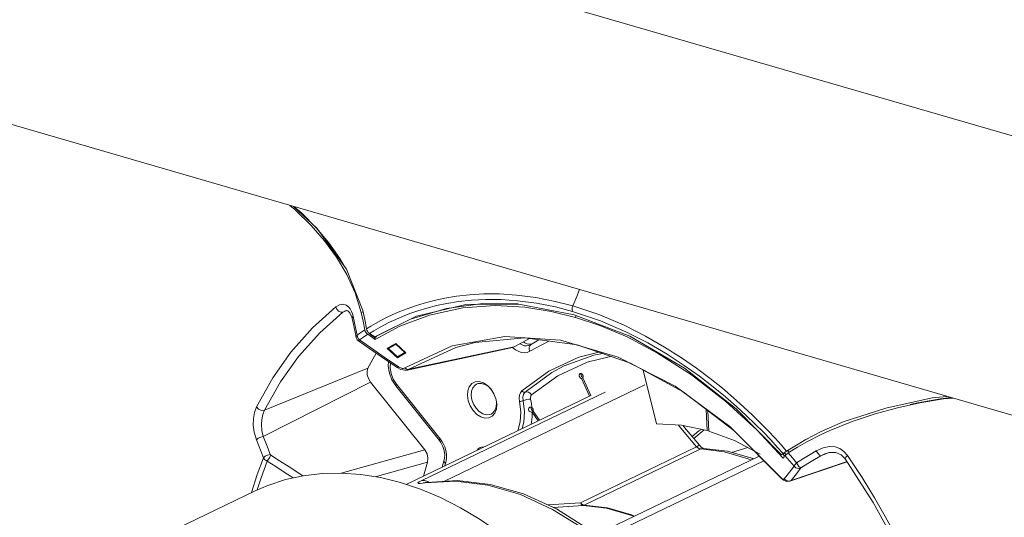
# Model space of a CAD drawing. Header units: millimetres. Extents: x 3925 to 5043, y -86 to 778.
# Tile 140 of 159: x 4784 to 4830, y 485 to 508. Entities that reach past the tile are written whole.
import ezdxf

# ---------------------------------------------------------------- set-up
doc = ezdxf.new("R2010")
doc.units = ezdxf.units.MM
doc.header["$LTSCALE"] = 46.255
for name, color, linetype in [('140-155102-0DXF_CONTINUOUS_LINE', 7, 'CONTINUOUS'), ('A70-PROTECT-DXF_CONTINUOUS_LINE', 7, 'CONTINUOUS'), ('H30-RUBBER-MDXF_CONTINUOUS_LINE', 7, 'CONTINUOUS'), ('H30K-FRONT-CDXF_CONTINUOUS_LINE', 7, 'CONTINUOUS'), ('H30K-TOP-COVDXF_CONTINUOUS_LINE', 7, 'CONTINUOUS'), ('H60-LSM-GUIDDXF_CONTINUOUS_LINE', 7, 'CONTINUOUS'), ('LENS-STICK-LDXF_CONTINUOUS_LINE', 7, 'CONTINUOUS'), ('PJ-LENS-B10RDXF_CONTINUOUS_LINE', 7, 'CONTINUOUS')]:
    doc.layers.add(name, color=color, linetype=linetype)

msp = doc.modelspace()

# ---------------------------------------------------------------- linework, layer by layer
at = {"layer": '140-155102-0DXF_CONTINUOUS_LINE', "color": 7, "linetype": 'Continuous', "lineweight": 0}
for p, q in [((4754.1374, 524.9552), (4840.5481, 499.8218)), ((4748.2613, 513.6463), (4839.5224, 487.1021))]:
    msp.add_line(p, q, dxfattribs=at)
at = {"layer": 'A70-PROTECT-DXF_CONTINUOUS_LINE', "color": 7, "linetype": 'Continuous', "lineweight": 0}
msp.add_lwpolyline([(4816.112, 489.0539), (4815.9918, 488.9836), (4815.6825, 488.718)], dxfattribs=at)
at = {"layer": 'H30-RUBBER-MDXF_CONTINUOUS_LINE', "color": 7, "linetype": 'Continuous', "lineweight": 0}
for p, q in [((4808.5494, 493.2221), (4808.4686, 493.1767)), ((4808.0803, 492.952), (4808.1376, 492.9737)), ((4808.1761, 493.0182), (4808.0848, 493.0201)), ((4808.1619, 492.9873), (4808.1229, 492.9486)), ((4808.1343, 492.6987), (4809.0169, 493.1596)), ((4808.1376, 492.9737), (4808.1377, 492.9738)), ((4808.162, 492.9875), (4808.1378, 492.9738)), ((4808.4686, 493.1767), (4808.1619, 492.9873)), ((4808.162, 492.9875), (4808.1619, 492.9873)), ((4808.2305, 493.0297), (4808.1761, 493.0182)), ((4809.0067, 491.7645), (4810.3997, 492.4131)), ((4811.0969, 492.5111), (4809.7297, 492.0058)), ((4810.3997, 492.4131), (4811.3355, 492.6416)), ((4811.5123, 492.5813), (4811.0969, 492.5111)), ((4807.7612, 490.8522), (4809.0067, 491.7645)), ((4810.5102, 491.5737), (4810.5344, 491.5227)), ((4810.5325, 491.4265), (4810.5946, 491.4564)), ((4810.5325, 491.4265), (4810.908, 490.6033)), ((4810.5344, 491.5227), (4810.5716, 491.4842)), ((4810.5836, 491.6007), (4810.5474, 491.6408)), ((4810.5716, 491.4842), (4810.6032, 491.4706)), ((4810.6062, 491.5491), (4810.5836, 491.6007)), ((4810.5959, 491.4536), (4810.6106, 491.4965)), ((4810.9701, 490.6332), (4810.5959, 491.4536)), ((4810.6106, 491.4965), (4810.6062, 491.5491)), ((4814.0236, 489.3068), (4813.3972, 491.8172)), ((4801.7162, 491.3627), (4801.8974, 491.08)), ((4803.9212, 488.5374), (4801.8974, 491.08)), ((4803.9535, 488.6144), (4801.9297, 491.157)), ((4805.5886, 491.2636), (4805.7714, 491.2762)), ((4806.2012, 491.0449), (4806.312, 490.9311)), ((4806.5482, 490.4695), (4806.5585, 490.4283)), ((4806.5585, 490.4283), (4806.5866, 490.2275)), ((4808.175, 490.0916), (4808.1238, 490.0806)), ((4808.221, 490.0752), (4808.175, 490.0916)), ((4808.1827, 490.0281), (4808.1997, 489.9749)), ((4808.1876, 489.8612), (4808.2338, 489.8583)), ((4808.2332, 489.859), (4808.5178, 489.4516)), ((4808.2337, 489.8583), (4808.2941, 489.8874)), ((4808.2735, 489.9023), (4808.2834, 489.9012)), ((4808.2841, 489.9081), (4808.2885, 489.9516)), ((4808.5816, 489.4823), (4808.2841, 489.9081)), ((4816.3327, 489.9783), (4816.3778, 488.9983)), ((4816.4534, 488.9763), (4816.41, 489.9192)), ((4816.4508, 489.0335), (4816.3778, 488.9983)), ((4816.4534, 488.9763), (4817.6538, 488.5298)), ((4804.0277, 488.5119), (4803.9535, 488.6144)), ((4817.6538, 488.5298), (4818.8428, 487.9051)), ((4804.2422, 487.5869), (4804.2587, 487.7307)), ((4804.1387, 487.6341), (4804.046, 487.2968)), ((4804.1387, 487.6342), (4804.1387, 487.6341)), ((4804.1808, 487.3618), (4804.211, 487.4719)), ((4804.211, 487.4719), (4804.2422, 487.5869))]:
    msp.add_line(p, q, dxfattribs=at)
for points in [[(4807.3244, 492.8671), (4807.3261, 492.8653), (4807.4534, 492.7636)], [(4807.4534, 492.7636), (4807.5847, 492.6887), (4807.7239, 492.6397), (4807.8672, 492.6218), (4808.0062, 492.6408), (4808.1343, 492.6987)], [(4807.6702, 493.0417), (4807.7643, 492.9881), (4807.8691, 492.9512), (4807.9763, 492.9378), (4808.0803, 492.952)], [(4808.0848, 493.0201), (4807.9905, 493.0419), (4807.8958, 493.0825), (4807.8277, 493.1257)], [(4808.1229, 492.9486), (4808.0962, 492.8759), (4808.1003, 492.7881), (4808.1343, 492.6987)], [(4808.2108, 490.6605), (4809.4316, 491.5541), (4810.7918, 492.1867), (4811.8867, 492.4536)], [(4801.5554, 492.2099), (4801.5409, 492.0035), (4801.5943, 491.6773), (4801.7162, 491.3627)], [(4801.9297, 491.157), (4801.7784, 491.3923), (4801.6744, 491.6566), (4801.628, 491.9257), (4801.6411, 492.1507)], [(4807.9111, 490.7883), (4809.1511, 491.696), (4809.7297, 492.0058)], [(4810.4624, 491.6569), (4810.4353, 491.6315), (4810.4224, 491.5873)], [(4810.4224, 491.5873), (4810.4286, 491.5343), (4810.4527, 491.4834), (4810.4899, 491.4448), (4810.5325, 491.4265)], [(4810.5474, 491.6408), (4810.5049, 491.6613), (4810.4624, 491.6569)], [(4810.513, 491.6574), (4810.504, 491.6266), (4810.5102, 491.5737)], [(4801.8974, 491.08), (4801.8988, 491.1088), (4801.9297, 491.157)], [(4805.2256, 490.6234), (4805.2424, 490.8494), (4805.3129, 491.0412), (4805.4315, 491.1831), (4805.5886, 491.2636)], [(4805.4017, 490.6352), (4805.4162, 490.8298), (4805.4769, 490.995), (4805.5791, 491.1172), (4805.6513, 491.1629)], [(4805.6513, 491.1629), (4805.7143, 491.1865), (4805.8717, 491.1974), (4806.0385, 491.1488), (4806.2012, 491.0449)], [(4805.7714, 491.2762), (4805.9651, 491.2198), (4806.154, 491.0991), (4806.3149, 490.9339)], [(4806.3149, 490.9339), (4806.4579, 490.7081), (4806.5482, 490.4695)], [(4806.4992, 489.8097), (4806.3806, 489.6678), (4806.2236, 489.5873), (4806.0408, 489.5747), (4805.8471, 489.631), (4805.6581, 489.7517), (4805.4893, 489.9271), (4805.3542, 490.1428), (4805.2639, 490.3813), (4805.2256, 490.6234)], [(4806.3241, 489.7666), (4806.2611, 489.743), (4806.1037, 489.7322), (4805.9369, 489.7807), (4805.7742, 489.8847), (4805.6288, 490.0356), (4805.5125, 490.2214), (4805.4347, 490.4268), (4805.4017, 490.6352)], [(4807.6449, 490.3546), (4807.6291, 490.5032), (4807.6443, 490.6428), (4807.6896, 490.762), (4807.7612, 490.8522)], [(4807.7612, 490.8522), (4807.7935, 490.8157), (4807.8333, 490.7907), (4807.8746, 490.7811), (4807.9839, 490.8027)], [(4807.818, 490.3902), (4807.8067, 490.5482), (4807.839, 490.6861), (4807.9111, 490.7883)], [(4808.2108, 490.6605), (4808.1462, 490.7335), (4808.0665, 490.7834), (4807.9839, 490.8027)], [(4808.1643, 490.4614), (4808.1586, 490.5401), (4808.1749, 490.6096), (4808.2108, 490.6605)], [(4806.5737, 490.2943), (4806.5592, 490.0997), (4806.4985, 489.9346), (4806.3964, 489.8124), (4806.3241, 489.7666)], [(4806.5866, 490.2275), (4806.5698, 490.0015), (4806.4992, 489.8097)], [(4807.5628, 488.9914), (4807.5634, 488.9924), (4807.6758, 489.4058), (4807.7032, 489.8687), (4807.6449, 490.3546)], [(4807.6449, 490.3546), (4807.6861, 490.3562), (4807.7335, 490.3635), (4807.7798, 490.3754)], [(4807.7688, 489.0906), (4807.8503, 489.3901), (4807.8795, 489.8761), (4807.818, 490.3902)], [(4808.1643, 490.4614), (4808.0818, 490.4583), (4807.9871, 490.4437), (4807.8944, 490.4197), (4807.7798, 490.3754)], [(4808.1238, 490.0806), (4808.0798, 490.0461), (4808.0578, 490.0034), (4808.0598, 489.9597), (4808.0864, 489.9186), (4808.1335, 489.8832), (4808.1876, 489.8612)], [(4808.221, 490.0753), (4808.1986, 490.2654), (4808.1643, 490.4614)], [(4808.1891, 490.0866), (4808.1847, 490.0786), (4808.1827, 490.0281)], [(4808.2885, 489.9516), (4808.278, 489.9987), (4808.2542, 490.0422), (4808.221, 490.0753)], [(4808.1843, 489.2908), (4808.2053, 489.397), (4808.229, 489.6338), (4808.2332, 489.859)], [(4808.1997, 489.9749), (4808.2321, 489.9299), (4808.2735, 489.9023)], [(4814.0236, 489.3068), (4815.186, 489.2475), (4816.3778, 488.9983)], [(4803.9212, 488.5374), (4803.9226, 488.5663), (4803.9535, 488.6144)], [(4803.9212, 488.5374), (4803.987, 488.4458), (4804.085, 488.2605), (4804.148, 488.0647), (4804.1726, 487.8743), (4804.1586, 487.7061), (4804.1387, 487.6342)], [(4804.2587, 487.7307), (4804.2527, 487.8976), (4804.2203, 488.0757), (4804.1663, 488.2441), (4804.0999, 488.3893), (4804.0277, 488.5119)], [(4805.676, 488.0822), (4805.7226, 488.1476), (4805.8144, 488.2106), (4805.9234, 488.2361), (4805.9818, 488.2296)], [(4804.1387, 487.6341), (4804.1336, 487.5966), (4804.1557, 487.5329), (4804.211, 487.4719)]]:
    msp.add_lwpolyline(points, dxfattribs=at)
at = {"layer": 'H30K-FRONT-CDXF_CONTINUOUS_LINE', "color": 7, "linetype": 'Continuous', "lineweight": 0}
for p, q in [((4797.2164, 499.2744), (4796.9696, 499.479)), ((4797.955, 498.551), (4797.2164, 499.2744)), ((4798.582, 497.8275), (4797.955, 498.551)), ((4798.774, 497.7428), (4798.1932, 498.4327)), ((4799.1323, 497.0725), (4798.582, 497.8275)), ((4799.2911, 497.0167), (4798.774, 497.7428)), ((4799.6116, 496.2681), (4799.1323, 497.0725)), ((4799.5097, 496.6425), (4799.2911, 497.0167)), ((4800.0025, 495.4081), (4799.6116, 496.2681)), ((4800.2901, 494.4935), (4800.0025, 495.4081)), ((4798.0151, 493.7743), (4799.1005, 494.7606)), ((4798.3546, 493.5447), (4799.4246, 494.5058)), ((4799.619, 494.5831), (4799.4246, 494.5058)), ((4799.4246, 494.5058), (4799.5379, 494.5741)), ((4799.5379, 494.5741), (4799.5432, 494.5762)), ((4799.5381, 494.5742), (4799.593, 494.5887)), ((4799.7539, 494.484), (4799.8437, 494.2847)), ((4799.832, 494.5498), (4799.8752, 494.4361)), ((4799.8437, 494.2847), (4799.8624, 494.2135)), ((4799.8624, 494.2135), (4799.9062, 494.0192)), ((4799.8752, 494.4361), (4799.9056, 494.3233)), ((4799.9056, 494.3233), (4799.9741, 494.0114)), ((4800.372, 494.5329), (4800.2901, 494.4935)), ((4800.3788, 494.0966), (4800.2901, 494.4935)), ((4810.2797, 494.356), (4810.2448, 494.2688)), ((4799.9062, 494.0192), (4799.9991, 493.5859)), ((4799.9741, 494.0114), (4800.0353, 493.7174)), ((4800.0353, 493.7174), (4800.0901, 493.4413)), ((4800.2694, 493.5636), (4800.4516, 493.6826)), ((4800.4516, 493.6826), (4800.3788, 494.0966)), ((4800.4759, 493.609), (4800.4516, 493.6826)), ((4802.0839, 493.8604), (4800.9327, 493.2336)), ((4799.9991, 493.5859), (4800.0498, 493.3349)), ((4800.0562, 493.3091), (4800.0496, 493.3352)), ((4800.0496, 493.335), (4800.0497, 493.3347)), ((4800.0901, 493.4413), (4800.2694, 493.5636)), ((4800.1447, 493.2842), (4800.2019, 493.219)), ((4800.5244, 493.538), (4800.4759, 493.609)), ((4800.5905, 493.4789), (4800.5244, 493.538)), ((4800.5877, 493.4809), (4800.7619, 493.3577)), ((4800.689, 493.4897), (4800.807, 493.4038)), ((4800.7619, 493.3577), (4800.9327, 493.2336)), ((4800.807, 493.4038), (4800.9256, 493.3156)), ((4800.9606, 493.3503), (4800.9256, 493.3156)), ((4800.9256, 493.3156), (4800.9294, 493.2741)), ((4800.9294, 493.2741), (4800.9329, 493.2342)), ((4800.9964, 493.3853), (4800.9606, 493.3503)), ((4807.402, 492.8988), (4808.117, 493.2799)), ((4800.1526, 493.1779), (4800.1526, 493.1779)), ((4801.4981, 492.8186), (4801.7615, 492.9732)), ((4801.9663, 492.3834), (4801.4981, 492.8186)), ((4801.9791, 492.4058), (4801.5109, 492.8411)), ((4801.7615, 492.9732), (4801.892, 493.05)), ((4801.892, 493.05), (4802.3602, 492.6147)), ((4802.3113, 491.9121), (4804.5164, 492.9401)), ((4802.4151, 491.817), (4807.3231, 492.8663)), ((4802.4961, 491.8495), (4807.3199, 492.8813)), ((4807.3199, 492.8813), (4807.402, 492.8988)), ((4807.402, 492.8988), (4807.323, 492.8665)), ((4809.5579, 493.1998), (4812.2282, 492.4231)), ((4800.9878, 492.6021), (4800.5989, 491.9105)), ((4801.2301, 492.4347), (4801.9531, 491.9349)), ((4802.0984, 492.4609), (4801.9663, 492.3834)), ((4801.9791, 492.4058), (4801.9663, 492.3834)), ((4802.3602, 492.6147), (4802.0984, 492.4609)), ((4812.2282, 492.4231), (4814.8816, 491.0696)), ((4800.5989, 491.9105), (4795.7825, 489.9462)), ((4801.9531, 491.9349), (4802.1248, 491.8452)), ((4802.0019, 491.975), (4802.04, 491.9509)), ((4802.1248, 491.8452), (4802.3141, 491.8078)), ((4802.2821, 491.8989), (4802.3113, 491.9121)), ((4802.4354, 491.8485), (4802.4961, 491.8495)), ((4802.3141, 491.8078), (4802.4151, 491.817)), ((4800.7208, 491.2575), (4795.7311, 488.719)), ((4803.2375, 488.0956), (4800.7208, 491.2575)), ((4814.8816, 491.0696), (4817.4307, 489.1838)), ((4817.4307, 489.1838), (4819.7915, 486.8278)), ((4823.1198, 489.4188), (4822.0502, 488.9877)), ((4817.6085, 489.0038), (4819.7953, 486.801)), ((4821.6763, 488.8131), (4821.0048, 488.4684)), ((4821.7385, 488.844), (4821.676, 488.8139)), ((4822.0502, 488.9877), (4821.6763, 488.8131)), ((4820.5755, 488.2222), (4820.1445, 487.9547)), ((4821.0048, 488.4684), (4820.5755, 488.2222)), ((4803.2375, 488.0956), (4799.3575, 487.0196)), ((4819.9502, 487.7762), (4819.9107, 487.7136)), ((4819.9136, 487.8955), (4819.9464, 487.93)), ((4819.9136, 487.8955), (4819.9659, 487.813)), ((4819.9464, 487.93), (4819.9792, 487.9642)), ((4819.993, 487.8367), (4819.9502, 487.7762)), ((4819.9792, 487.9642), (4820.0343, 487.8813)), ((4820.0132, 487.8579), (4819.9941, 487.8381)), ((4820.1445, 487.9547), (4820.0914, 487.919)), ((4820.1347, 488.0737), (4820.1996, 487.9741)), ((4822.0003, 487.957), (4821.6559, 487.8202)), ((4821.6559, 487.8202), (4821.8496, 487.9151)), ((4821.8496, 487.9151), (4821.8515, 487.9159)), ((4822.6065, 487.8705), (4822.7942, 487.6833)), ((4822.7341, 488.0309), (4822.9075, 487.8361)), ((4797.564, 486.8919), (4796.9265, 487.3048)), ((4803.3675, 487.5238), (4800.9306, 486.8482)), ((4803.1779, 486.8785), (4803.3675, 487.5238)), ((4820.0911, 486.9171), (4820.415, 487.3408)), ((4820.2185, 486.6372), (4822.8867, 487.5392)), ((4822.8793, 487.5507), (4820.2777, 486.6712)), ((4819.7915, 486.8278), (4819.7952, 486.8011)), ((4819.9637, 486.7506), (4820.0911, 486.9171)), ((4820.2777, 486.6712), (4820.5234, 486.9906)), ((4820.5234, 486.9906), (4820.7301, 487.2598)), ((4819.7952, 486.8011), (4819.7953, 486.801)), ((4819.9211, 486.6881), (4820.0586, 486.6284)), ((4819.9449, 486.7372), (4819.9637, 486.7506)), ((4820.0586, 486.6284), (4820.2185, 486.6372)), ((4820.1669, 486.6464), (4820.2777, 486.6712)), ((4820.2185, 486.6372), (4820.2777, 486.6712))]:
    msp.add_line(p, q, dxfattribs=at)
for points in [[(4798.1932, 498.4327), (4797.5192, 499.1185), (4797.1722, 499.4201)], [(4799.1005, 494.7606), (4799.2692, 494.8593), (4799.4375, 494.8848), (4799.5801, 494.8445), (4799.69, 494.7634), (4799.772, 494.6612), (4799.832, 494.5498)], [(4799.1005, 494.7606), (4799.1451, 494.6496), (4799.2289, 494.556), (4799.3307, 494.5037), (4799.4246, 494.5058)], [(4810.245, 494.2688), (4809.1255, 494.5491), (4807.8909, 494.7438), (4806.5194, 494.8174), (4805.0137, 494.7131), (4803.4541, 494.3753), (4802.0839, 493.8604)], [(4799.593, 494.5887), (4799.6632, 494.5735), (4799.7539, 494.484)], [(4799.9056, 494.3233), (4799.8608, 494.2408), (4799.8624, 494.2135)], [(4819.9107, 487.7136), (4818.6786, 489.0267), (4817.2436, 490.3475), (4815.6442, 491.5935), (4814.0699, 492.607), (4812.6472, 493.355), (4811.3795, 493.8924), (4810.245, 494.2688)], [(4795.4106, 490.1008), (4796.172, 491.4482), (4797.018, 492.6431), (4798.0151, 493.7743)], [(4795.7825, 489.9462), (4796.535, 491.2686), (4797.3707, 492.4392), (4798.3546, 493.5447)], [(4800.0899, 493.4413), (4800.0521, 493.3798), (4800.0496, 493.335)], [(4800.1529, 493.1777), (4800.0982, 493.2291), (4800.0562, 493.3091)], [(4800.0899, 493.4413), (4800.1058, 493.3614), (4800.1447, 493.2842)], [(4800.2019, 493.219), (4800.1623, 493.1801), (4800.1526, 493.1779)], [(4800.2022, 493.2199), (4800.3943, 493.3519), (4800.5877, 493.4809)], [(4800.2022, 493.2199), (4800.8682, 492.7595), (4801.4681, 492.3445), (4802.0019, 491.975)], [(4804.5164, 492.9401), (4806.9587, 493.3741), (4809.5579, 493.1998)], [(4805.5772, 493.1033), (4807.8996, 493.3089), (4810.3327, 492.9837), (4812.8083, 492.1393), (4815.2567, 490.8002), (4817.6085, 489.0038)], [(4800.1532, 493.1785), (4800.6866, 492.8102), (4801.2301, 492.4347)], [(4802.4961, 491.8495), (4804.6856, 492.8702), (4805.5772, 493.1033)], [(4800.5989, 491.9105), (4800.5594, 491.7621), (4800.5682, 491.5904), (4800.6242, 491.4153), (4800.7208, 491.2575)], [(4802.0019, 491.975), (4801.9622, 491.9371), (4801.9531, 491.9349)], [(4802.04, 491.9509), (4802.0818, 491.9291), (4802.1238, 491.912)], [(4802.1238, 491.912), (4802.1617, 491.9007), (4802.1945, 491.8944), (4802.2244, 491.8919), (4802.2531, 491.8931), (4802.2821, 491.8989)], [(4802.3113, 491.9121), (4802.3717, 491.8701), (4802.4354, 491.8485)], [(4802.4159, 491.8172), (4802.4393, 491.8233), (4802.4961, 491.8495)], [(4825.8187, 490.2101), (4826.1792, 490.2927), (4827.2257, 490.4781), (4827.7157, 490.5362)], [(4827.7943, 490.5134), (4827.3748, 490.4697), (4826.271, 490.2859)], [(4795.4126, 488.5659), (4795.31, 488.9185), (4795.2667, 489.2551), (4795.2705, 489.5566), (4795.3157, 489.8372), (4795.4106, 490.1008)], [(4795.4106, 490.1008), (4795.5102, 489.9987), (4795.6522, 489.9397), (4795.7825, 489.9462)], [(4826.271, 490.2859), (4825.2287, 490.055), (4824.1852, 489.7696), (4823.1198, 489.4188)], [(4795.7311, 488.7189), (4795.6687, 489.0054), (4795.6488, 489.2763), (4795.6619, 489.5169), (4795.7044, 489.7392), (4795.7825, 489.9462)], [(4795.4126, 488.5659), (4795.4927, 488.6374), (4795.6096, 488.6935), (4795.7311, 488.719)], [(4796.0558, 487.885), (4795.9512, 488.1552), (4795.8431, 488.4332), (4795.7311, 488.719)], [(4795.7349, 487.7308), (4795.631, 488.0014), (4795.5237, 488.2798), (4795.4126, 488.5659)], [(4821.4522, 488.0563), (4821.7684, 488.2016), (4822.0651, 488.255), (4822.3267, 488.2334), (4822.5448, 488.1567), (4822.7341, 488.0309)], [(4795.1867, 486.1121), (4795.4458, 486.9459), (4795.7349, 487.7308)], [(4795.7348, 487.7308), (4795.8144, 487.8031), (4795.9325, 487.8598), (4796.0558, 487.885)], [(4795.9117, 487.5743), (4795.8648, 487.6001), (4795.826, 487.6272), (4795.7924, 487.6566), (4795.7619, 487.6902), (4795.7349, 487.7308)], [(4795.9117, 487.5743), (4795.9726, 487.662), (4796.0357, 487.7604), (4796.087, 487.8478)], [(4796.087, 487.8478), (4796.0785, 487.8541), (4796.0716, 487.8606), (4796.0656, 487.8676), (4796.0604, 487.8755), (4796.0558, 487.885)], [(4796.9265, 487.3048), (4796.4821, 487.5924), (4796.087, 487.8478)], [(4803.2375, 488.0956), (4803.3449, 487.9086), (4803.3906, 487.7058), (4803.3675, 487.5238)], [(4819.993, 487.8367), (4820.2051, 487.5898), (4820.415, 487.3408)], [(4820.0914, 487.919), (4820.0462, 487.8857), (4820.0132, 487.8579)], [(4820.1445, 487.9547), (4820.3408, 487.7257), (4820.5347, 487.4947)], [(4820.5347, 487.4947), (4820.8596, 487.693), (4821.1654, 487.8802), (4821.4522, 488.0563)], [(4820.7301, 487.2598), (4821.0576, 487.4574), (4821.3663, 487.6443), (4821.6559, 487.8202)], [(4821.4522, 488.0563), (4821.5245, 487.9397), (4821.6, 487.8522), (4821.6559, 487.8202)], [(4821.8496, 487.9151), (4822.072, 487.9769), (4822.3631, 487.9721), (4822.6065, 487.8705)], [(4822.9075, 487.8361), (4822.8279, 487.7612), (4822.7919, 487.7025), (4822.7942, 487.6833)], [(4822.9075, 487.8361), (4823.5777, 486.8157), (4824.1581, 485.872), (4824.6604, 485.0035), (4825.0959, 484.2062), (4825.4749, 483.4741), (4825.8071, 482.7995), (4826.1009, 482.1736), (4826.364, 481.5866), (4826.6035, 481.028)], [(4795.4521, 486.2317), (4795.6277, 486.7995), (4795.9117, 487.5743)], [(4797.1201, 486.7939), (4796.7515, 487.0322), (4796.3069, 487.3193), (4795.9117, 487.5743)], [(4820.4149, 487.3407), (4820.4354, 487.3825), (4820.4769, 487.436), (4820.5343, 487.4948)], [(4820.4149, 487.3407), (4820.5045, 487.2648), (4820.6187, 487.2352), (4820.7293, 487.2596)], [(4820.5343, 487.4948), (4820.5875, 487.408), (4820.6437, 487.3314), (4820.6945, 487.279), (4820.7293, 487.2596)], [(4822.7942, 487.6833), (4824.0991, 485.6503), (4825.4174, 483.2527), (4826.4714, 480.974)], [(4819.7915, 486.8278), (4819.8142, 486.8034), (4819.8397, 486.7798), (4819.867, 486.7591), (4819.8948, 486.7436), (4819.9213, 486.7356), (4819.9449, 486.7372)], [(4819.7952, 486.8011), (4819.8172, 486.777), (4819.9211, 486.6881)], [(4819.9637, 486.7506), (4820.0539, 486.675), (4820.1669, 486.6464)]]:
    msp.add_lwpolyline(points, dxfattribs=at)
at = {"layer": 'H30K-TOP-COVDXF_CONTINUOUS_LINE', "color": 7, "linetype": 'Continuous', "lineweight": 0}
for p, q in [((4810.4358, 495.5623), (4810.3068, 495.2453)), ((4802.4239, 494.6729), (4802.0771, 494.5355)), ((4802.803, 494.8075), (4802.4239, 494.6729)), ((4802.857, 494.3217), (4805.1461, 494.8635)), ((4803.3343, 494.6985), (4802.9247, 494.5738)), ((4805.9388, 494.9148), (4804.2445, 494.6895)), ((4805.1461, 494.8635), (4807.6216, 494.8883)), ((4807.6216, 494.8883), (4810.1874, 494.3929)), ((4810.0992, 494.7097), (4810.1242, 494.7995)), ((4811.3776, 494.3792), (4810.124, 494.7996)), ((4800.9116, 493.3569), (4802.857, 494.3217)), ((4802.5501, 494.4431), (4802.207, 494.309)), ((4802.9247, 494.5738), (4802.5501, 494.4431)), ((4811.4176, 494.1044), (4810.1159, 494.5454)), ((4800.5425, 493.6784), (4800.5275, 493.7333)), ((4800.5714, 493.6235), (4800.5425, 493.6784)), ((4801.0917, 493.7731), (4800.8692, 493.6456)), ((4800.8692, 493.6456), (4800.6697, 493.5236)), ((4800.6697, 493.5236), (4800.9116, 493.3569)), ((4827.5258, 490.5915), (4826.8425, 490.5216)), ((4822.7065, 489.3996), (4821.6849, 488.9551)), ((4821.6849, 488.9551), (4820.9697, 488.5812)), ((4819.9057, 487.9319), (4819.637, 488.2324)), ((4820.0699, 488.0467), (4820.524, 488.3207)), ((4820.524, 488.3207), (4820.9697, 488.5812)), ((4821.0662, 488.6277), (4820.9701, 488.5814)), ((4819.8364, 487.862), (4819.871, 487.8969)), ((4819.871, 487.8969), (4819.9057, 487.9319)), ((4819.9306, 487.9533), (4819.9057, 487.9319)), ((4819.929, 487.9133), (4819.9101, 487.9029)), ((4819.9184, 487.9027), (4819.9131, 487.8974)), ((4819.929, 487.9133), (4819.9184, 487.9027)), ((4819.9692, 487.9815), (4819.9306, 487.9533)), ((4820.101, 488.045), (4819.9692, 487.9815)), ((4820.0162, 488.013), (4819.9692, 487.9815)), ((4820.0699, 488.0467), (4820.0162, 488.013))]:
    msp.add_line(p, q, dxfattribs=at)
for points in [[(4797.1339, 499.4312), (4798.2274, 498.4284), (4799.5982, 496.5192), (4800.3611, 494.5816)], [(4808.4022, 495.1922), (4807.5112, 495.3067), (4806.7114, 495.3571), (4805.9851, 495.3587), (4805.3234, 495.3218), (4804.7201, 495.2547), (4804.1713, 495.1644), (4803.6724, 495.0569), (4803.2179, 494.9366), (4802.803, 494.8075)], [(4810.1159, 494.5454), (4809.3141, 494.7552), (4808.4313, 494.9293), (4807.5582, 495.043), (4806.7724, 495.0947), (4806.0589, 495.0988), (4805.4083, 495.0655), (4804.8147, 495.0026), (4804.2743, 494.9169), (4803.7826, 494.8141), (4803.3343, 494.6985)], [(4810.124, 494.7996), (4809.3045, 495.0147), (4808.4022, 495.1922)], [(4810.3068, 495.2453), (4810.2148, 495.0213), (4810.124, 494.7996)], [(4804.2445, 494.6895), (4802.5747, 494.1793), (4801.002, 493.3881)], [(4807.5937, 494.8881), (4807.5676, 494.8917), (4805.9388, 494.9148)], [(4810.1159, 494.5454), (4810.0963, 494.6209), (4810.0992, 494.7097)], [(4800.3611, 494.5816), (4800.454, 494.167), (4800.5275, 493.7333)], [(4802.0771, 494.5355), (4801.759, 494.3971), (4801.4667, 494.2593), (4801.198, 494.123), (4800.9516, 493.9891), (4800.7279, 493.8588), (4800.5275, 493.7333)], [(4802.207, 494.309), (4801.8921, 494.1736), (4801.6025, 494.0384), (4801.3361, 493.9045), (4801.0917, 493.7731)], [(4810.1874, 494.3929), (4812.7714, 493.3917), (4815.3144, 491.9107), (4817.7258, 490.0053), (4819.8364, 487.862)], [(4820.0699, 488.0467), (4819.8198, 488.3309), (4819.5341, 488.6434), (4819.2162, 488.9789), (4818.8668, 489.3347), (4818.4829, 489.7112), (4818.0607, 490.1089), (4817.5956, 490.5274), (4817.0815, 490.9669), (4816.5118, 491.426), (4815.8808, 491.9013), (4815.1805, 492.3896), (4814.3966, 492.8892), (4813.5115, 493.3962), (4812.5089, 493.8997), (4811.3776, 494.3792)], [(4819.637, 488.2324), (4819.3298, 488.5644), (4818.988, 488.921), (4818.6109, 489.2999), (4818.194, 489.7018), (4817.7327, 490.1263), (4817.2211, 490.5732), (4816.6511, 491.0422), (4816.016, 491.5305), (4815.3086, 492.0337), (4814.5142, 492.5502), (4813.6129, 493.0765), (4812.5853, 493.6019), (4811.4176, 494.1044)], [(4800.6697, 493.5236), (4800.6149, 493.5698), (4800.5714, 493.6235)], [(4826.8425, 490.5216), (4824.6822, 490.0454), (4822.7065, 489.3996)]]:
    msp.add_lwpolyline(points, dxfattribs=at)
at = {"layer": 'H60-LSM-GUIDDXF_CONTINUOUS_LINE', "color": 7, "linetype": 'Continuous', "lineweight": 0}
msp.add_line((4810.5108, 491.6497), (4810.5275, 491.6504), dxfattribs=at)
at = {"layer": 'LENS-STICK-LDXF_CONTINUOUS_LINE', "color": 7, "linetype": 'Continuous', "lineweight": 0}
for p, q in [((4801.5504, 492.813), (4801.8998, 493.0182)), ((4801.5599, 492.8296), (4801.5504, 492.813)), ((4801.9656, 492.427), (4801.5504, 492.813)), ((4801.5599, 492.8296), (4801.9087, 493.0345)), ((4801.8998, 493.0182), (4802.3149, 492.6322)), ((4801.9656, 492.427), (4802.3149, 492.6322))]:
    msp.add_line(p, q, dxfattribs=at)
at = {"layer": 'PJ-LENS-B10RDXF_CONTINUOUS_LINE', "color": 7, "linetype": 'Continuous', "lineweight": 0}
for p, q in [((4804.1573, 486.6353), (4813.482, 491.1284)), ((4802.3722, 486.4903), (4810.9701, 490.6332)), ((4803.0965, 486.6729), (4811.6368, 490.788)), ((4815.7509, 488.6352), (4816.2372, 489.0285)), ((4810.4822, 485.6408), (4815.8769, 488.2401)), ((4816.0998, 488.23), (4816.0171, 488.3129)), ((4818.2667, 488.2078), (4817.5133, 487.9762)), ((4810.6575, 485.5279), (4816.0832, 488.1422)), ((4811.381, 484.2296), (4818.7994, 487.8041)), ((4816.0168, 488.1554), (4816.0832, 488.1422)), ((4816.2048, 488.1688), (4816.0832, 488.1422)), ((4816.2051, 488.1688), (4816.2048, 488.1688)), ((4819.0079, 487.5942), (4811.8263, 484.1337)), ((4803.0383, 486.5362), (4803.2388, 486.5618)), ((4803.0965, 486.6729), (4803.2342, 486.6781)), ((4803.1729, 486.5673), (4803.1653, 486.5668)), ((4803.2342, 486.6781), (4803.3791, 486.6302)), ((4804.6833, 486.6438), (4803.2388, 486.5618)), ((4803.3151, 486.5856), (4803.2388, 486.5618)), ((4803.3155, 486.5857), (4803.3151, 486.5856)), ((4803.3791, 486.6302), (4803.4329, 486.5926)), ((4790.7937, 483.9916), (4795.3555, 486.1897)), ((4810.4822, 485.6408), (4808.9613, 485.5331)), ((4809.2174, 485.4166), (4810.6134, 485.5156)), ((4809.3619, 485.3509), (4810.8617, 484.4104))]:
    msp.add_line(p, q, dxfattribs=at)
for points in [[(4815.0381, 489.2551), (4815.0803, 489.2041), (4815.8769, 488.2401)], [(4816.0171, 488.3129), (4815.3287, 489.1464), (4815.2572, 489.2326)], [(4816.0171, 488.3129), (4816.0046, 488.3137), (4815.9557, 488.2907), (4815.8769, 488.2401)], [(4815.8769, 488.2401), (4815.9483, 488.1877), (4816.0168, 488.1554)], [(4816.2082, 488.1686), (4816.2055, 488.1691), (4816.1669, 488.1848), (4816.0998, 488.23)], [(4816.0832, 488.1422), (4817.1691, 488.0089), (4818.2747, 487.6876), (4818.4201, 487.6213)], [(4816.2051, 488.1688), (4817.3152, 488.0335), (4818.4453, 487.7068), (4818.5235, 487.6712)], [(4795.3555, 486.1897), (4795.9401, 486.4438), (4796.756, 486.7135), (4797.5904, 486.8978), (4798.4627, 487.0011), (4799.3487, 487.0203), (4800.2595, 486.9557), (4801.1795, 486.8082), (4802.1104, 486.5777)], [(4802.1104, 486.5777), (4803.045, 486.2656), (4803.9763, 485.8747), (4804.9058, 485.4039), (4805.8177, 484.8618), (4806.7232, 484.2414), (4807.5975, 483.5601), (4808.4607, 482.8021), (4809.28, 481.9963), (4810.0832, 481.1153), (4810.6792, 480.3956)], [(4803.0965, 486.6729), (4802.976, 486.6087), (4802.9187, 486.5624), (4802.9356, 486.5367), (4803.0383, 486.5362)], [(4803.3153, 486.5856), (4803.2546, 486.5767), (4803.2054, 486.5705), (4803.1729, 486.5673)], [(4803.3151, 486.5856), (4804.7701, 486.6715), (4806.2838, 486.4927), (4807.8253, 486.0498), (4809.3619, 485.3509)], [(4810.6696, 484.4005), (4809.1892, 485.3304), (4807.6877, 486.0184), (4806.1761, 486.4602), (4804.6833, 486.6438)], [(4810.6135, 485.5156), (4810.5633, 485.5324), (4810.5171, 485.5764), (4810.4821, 485.6406)], [(4810.4822, 485.6407), (4810.5349, 485.5818), (4810.5955, 485.5428), (4810.6575, 485.5279)], [(4810.6134, 485.5156), (4811.7003, 485.3822), (4812.8069, 485.0606), (4812.9604, 484.9906)], [(4810.6575, 485.5279), (4810.643, 485.5219), (4810.6284, 485.5178), (4810.6135, 485.5156)], [(4810.6575, 485.5279), (4811.7433, 485.3946), (4812.849, 485.0733), (4812.9944, 485.007)]]:
    msp.add_lwpolyline(points, dxfattribs=at)

doc.saveas('drawing.dxf')
